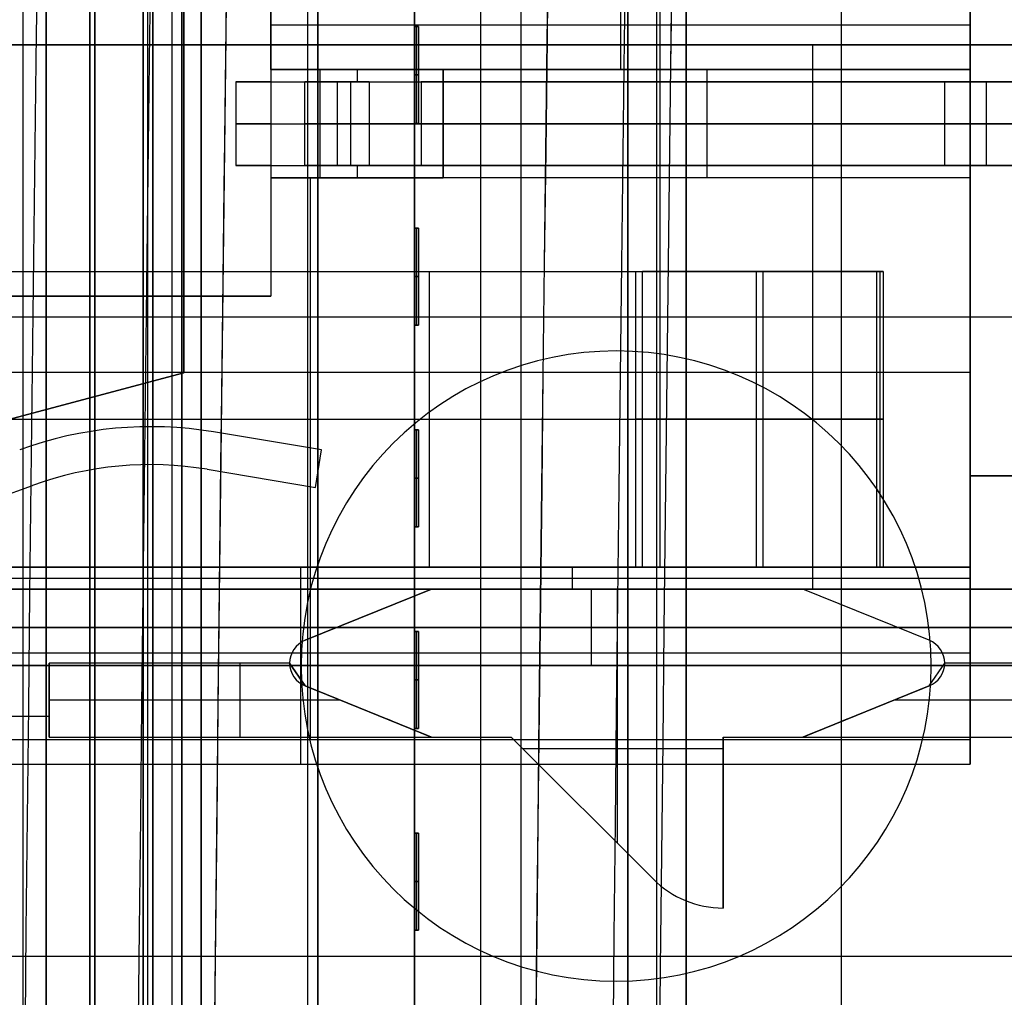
# Model space of a CAD drawing. Extents: x -64 to 57, y 4 to 161.
# Tile 128 of 256: x -60.97 to -55.9, y 105.5 to 110.54. Entities that reach past the tile are written whole.
import ezdxf

# ---------------------------------------------------------------- set-up
doc = ezdxf.new("R2010")
doc.units = 0
doc.layers.add('DEFAULT', color=7, linetype='CONTINUOUS')

msp = doc.modelspace()

# ---------------------------------------------------------------- linework, layer by layer
at = {"layer": 'DEFAULT', "color": 1}
for p, q in [((-58.5949, 81.2714, 65.5081), (-58.5949, 155.6289, 65.5081)), ((-58.5949, 81.2714, 31.6669), (-58.5949, 155.6289, 31.6669)), ((-60.6117, 81.3771, 65.4553), (-60.6117, 153.3847, 65.4553)), ((-60.9551, 12.1037, 35.613), (-60.9551, 150.6227, 35.613)), ((-60.6117, 150.6287, 31.7197), (-60.6117, 81.3771, 31.7197))]:
    msp.add_line(p, q, dxfattribs=at)
at = {"layer": 'DEFAULT', "color": 51}
for p, q in [((-57.5363, 152.5542, 53.8093), (-57.5363, 99.2256, 53.8093)), ((-57.5363, 99.2256, 65.5634), (-57.5363, 152.5542, 65.5634)), ((-57.5363, 99.2256, 59.6864), (-57.5363, 152.5542, 59.6864))]:
    msp.add_line(p, q, dxfattribs=at)
at = {"layer": 'DEFAULT', "color": 131}
for p, q in [((-60.0363, 102.3643, 54.3088), (-60.0363, 149.4155, 54.3088)), ((-60.0363, 102.3643, 51.8088), (-60.0363, 149.4155, 51.8088)), ((-60.0363, 102.3643, 65.5618), (-60.0363, 149.4155, 65.5618)), ((-60.0363, 102.3643, 53.0588), (-60.0363, 149.4155, 53.0588)), ((-60.0363, 102.3643, 65.3118), (-60.0363, 149.4155, 65.3118)), ((-59.4863, 102.3643, 51.8088), (-59.4863, 149.4155, 51.8088)), ((-58.9363, 149.4155, 51.8088), (-58.9363, 102.3643, 51.8088)), ((-58.9363, 102.3643, 53.8088), (-58.9363, 149.4155, 53.8088)), ((-58.9363, 102.3643, 65.5618), (-58.9363, 149.4155, 65.5618)), ((-58.3863, 102.3643, 53.8088), (-58.3863, 149.4155, 53.8088)), ((-57.8363, 102.3643, 53.8088), (-57.8363, 149.4155, 53.8088)), ((-57.8363, 102.3643, 65.5618), (-57.8363, 149.4155, 65.5618)), ((-60.3363, 102.8643, 65.0618), (-60.3363, 148.9155, 65.0618)), ((-60.3363, 102.8643, 54.3088), (-60.3363, 148.9155, 54.3088)), ((-60.1863, 102.8643, 65.0618), (-60.1863, 148.9155, 65.0618)), ((-60.1863, 102.8643, 54.3088), (-60.1863, 148.9155, 54.3088)), ((-60.0363, 148.9155, 65.0618), (-60.0363, 102.8643, 65.0618)), ((-57.8363, 102.8643, 54.3088), (-57.8363, 148.9155, 54.3088)), ((-57.8363, 148.9155, 65.0618), (-57.8363, 102.8643, 65.0618)), ((-57.6863, 102.8643, 54.3088), (-57.6863, 148.9155, 54.3088)), ((-57.6863, 102.8643, 65.0618), (-57.6863, 148.9155, 65.0618)), ((-57.5363, 102.8643, 54.3088), (-57.5363, 148.9155, 54.3088)), ((-57.5363, 102.8643, 65.0618), (-57.5363, 148.9155, 65.0618)), ((-57.5363, 102.8643, 59.6853), (-57.5363, 148.9155, 59.6853)), ((-60.3363, 104.4399, 63.8853), (-60.3363, 147.3399, 63.8853)), ((-60.3363, 147.3399, 55.4853), (-60.3363, 104.4399, 55.4853)), ((-60.3113, 104.4399, 55.4853), (-60.3113, 147.3399, 55.4853)), ((-60.3113, 104.4399, 63.8853), (-60.3113, 147.3399, 63.8853)), ((-60.2863, 147.3399, 55.4853), (-60.2863, 104.4399, 55.4853)), ((-60.2863, 104.4399, 63.8853), (-60.2863, 147.3399, 63.8853)), ((-60.2863, 104.4399, 59.6853), (-60.2863, 147.3399, 59.6853)), ((-58.9363, 110.51, 52.8088), (-58.9363, 111.05, 52.8088)), ((-58.9363, 110.51, 53.7093), (-58.9363, 110.01, 53.7093)), ((-58.9363, 110.51, 51.8088), (-58.9363, 110.51, 53.7093)), ((-58.9363, 110.01, 51.8088), (-58.9363, 110.51, 51.8088)), ((-58.9163, 110.51, 53.7093), (-58.9363, 110.51, 53.7093)), ((-58.9363, 110.51, 51.8088), (-58.9163, 110.51, 51.8088)), ((-58.9363, 110.51, 52.7591), (-58.9163, 110.51, 52.7591)), ((-58.9263, 110.51, 51.8088), (-58.9263, 110.51, 53.7093)), ((-58.9263, 110.01, 51.8088), (-58.9263, 110.51, 51.8088)), ((-58.9263, 110.01, 53.7093), (-58.9263, 110.51, 53.7093)), ((-58.9163, 110.01, 53.7093), (-58.9163, 110.51, 53.7093)), ((-58.9163, 110.51, 51.8088), (-58.9163, 110.01, 51.8088)), ((-58.9163, 110.51, 53.7093), (-58.9163, 110.51, 51.8088)), ((-58.9163, 110.01, 52.7591), (-58.9163, 110.51, 52.7591)), ((-58.9363, 110.26, 51.8088), (-58.9163, 110.26, 51.8088)), ((-58.9163, 110.26, 53.7093), (-58.9363, 110.26, 53.7093)), ((-58.9163, 110.26, 51.8088), (-58.9163, 110.26, 53.7093)), ((-58.9363, 110.01, 53.7093), (-58.9363, 110.01, 51.8088)), ((-58.9363, 110.01, 51.8088), (-58.9163, 110.01, 51.8088)), ((-58.9363, 110.01, 53.7093), (-58.9163, 110.01, 53.7093)), ((-58.9363, 109.47, 52.8088), (-58.9363, 110.01, 52.8088)), ((-58.9163, 110.01, 52.7591), (-58.9363, 110.01, 52.7591)), ((-58.9263, 110.01, 51.8088), (-58.9263, 110.01, 53.7093)), ((-58.9163, 110.01, 51.8088), (-58.9163, 110.01, 53.7093)), ((-58.9363, 109.47, 53.7093), (-58.9363, 108.97, 53.7093)), ((-58.9363, 109.47, 51.8088), (-58.9363, 109.47, 53.7093)), ((-58.9363, 108.97, 51.8088), (-58.9363, 109.47, 51.8088)), ((-58.9163, 109.47, 53.7093), (-58.9363, 109.47, 53.7093)), ((-58.9363, 109.47, 51.8088), (-58.9163, 109.47, 51.8088)), ((-58.9363, 109.47, 52.7591), (-58.9163, 109.47, 52.7591)), ((-58.9263, 109.47, 51.8088), (-58.9263, 109.47, 53.7093)), ((-58.9263, 108.97, 51.8088), (-58.9263, 109.47, 51.8088)), ((-58.9263, 108.97, 53.7093), (-58.9263, 109.47, 53.7093)), ((-58.9163, 108.97, 53.7093), (-58.9163, 109.47, 53.7093)), ((-58.9163, 109.47, 51.8088), (-58.9163, 108.97, 51.8088)), ((-58.9163, 109.47, 53.7093), (-58.9163, 109.47, 51.8088)), ((-58.9163, 108.97, 52.7591), (-58.9163, 109.47, 52.7591)), ((-58.9363, 109.22, 51.8088), (-58.9163, 109.22, 51.8088)), ((-58.9163, 109.22, 53.7093), (-58.9363, 109.22, 53.7093)), ((-58.9163, 109.22, 51.8088), (-58.9163, 109.22, 53.7093)), ((-58.9363, 108.97, 53.7093), (-58.9363, 108.97, 51.8088)), ((-58.9363, 108.97, 51.8088), (-58.9163, 108.97, 51.8088)), ((-58.9363, 108.97, 53.7093), (-58.9163, 108.97, 53.7093)), ((-58.9363, 108.43, 52.8088), (-58.9363, 108.97, 52.8088)), ((-58.9163, 108.97, 52.7591), (-58.9363, 108.97, 52.7591)), ((-58.9263, 108.97, 51.8088), (-58.9263, 108.97, 53.7093)), ((-58.9163, 108.97, 51.8088), (-58.9163, 108.97, 53.7093)), ((-58.9363, 108.43, 53.7093), (-58.9363, 107.93, 53.7093)), ((-58.9363, 108.43, 51.8088), (-58.9363, 108.43, 53.7093)), ((-58.9363, 107.93, 51.8088), (-58.9363, 108.43, 51.8088)), ((-58.9163, 108.43, 53.7093), (-58.9363, 108.43, 53.7093)), ((-58.9363, 108.43, 51.8088), (-58.9163, 108.43, 51.8088)), ((-58.9363, 108.43, 52.7591), (-58.9163, 108.43, 52.7591)), ((-58.9263, 108.43, 51.8088), (-58.9263, 108.43, 53.7093)), ((-58.9263, 107.93, 51.8088), (-58.9263, 108.43, 51.8088)), ((-58.9263, 107.93, 53.7093), (-58.9263, 108.43, 53.7093)), ((-58.9163, 107.93, 53.7093), (-58.9163, 108.43, 53.7093)), ((-58.9163, 108.43, 51.8088), (-58.9163, 107.93, 51.8088)), ((-58.9163, 108.43, 53.7093), (-58.9163, 108.43, 51.8088)), ((-58.9163, 107.93, 52.7591), (-58.9163, 108.43, 52.7591)), ((-58.9363, 108.18, 51.8088), (-58.9163, 108.18, 51.8088)), ((-58.9163, 108.18, 53.7093), (-58.9363, 108.18, 53.7093)), ((-58.9163, 108.18, 51.8088), (-58.9163, 108.18, 53.7093)), ((-58.9363, 107.93, 53.7093), (-58.9363, 107.93, 51.8088)), ((-58.9363, 107.93, 51.8088), (-58.9163, 107.93, 51.8088)), ((-58.9363, 107.93, 53.7093), (-58.9163, 107.93, 53.7093)), ((-58.9363, 107.39, 52.8088), (-58.9363, 107.93, 52.8088)), ((-58.9163, 107.93, 52.7591), (-58.9363, 107.93, 52.7591)), ((-58.9263, 107.93, 51.8088), (-58.9263, 107.93, 53.7093)), ((-58.9163, 107.93, 51.8088), (-58.9163, 107.93, 53.7093)), ((-58.9363, 107.39, 53.7093), (-58.9363, 106.89, 53.7093)), ((-58.9363, 107.39, 51.8088), (-58.9363, 107.39, 53.7093)), ((-58.9363, 106.89, 51.8088), (-58.9363, 107.39, 51.8088)), ((-58.9163, 107.39, 53.7093), (-58.9363, 107.39, 53.7093)), ((-58.9363, 107.39, 51.8088), (-58.9163, 107.39, 51.8088)), ((-58.9363, 107.39, 52.7591), (-58.9163, 107.39, 52.7591)), ((-58.9263, 107.39, 51.8088), (-58.9263, 107.39, 53.7093)), ((-58.9263, 106.89, 51.8088), (-58.9263, 107.39, 51.8088)), ((-58.9263, 106.89, 53.7093), (-58.9263, 107.39, 53.7093)), ((-58.9163, 106.89, 53.7093), (-58.9163, 107.39, 53.7093)), ((-58.9163, 107.39, 51.8088), (-58.9163, 106.89, 51.8088)), ((-58.9163, 107.39, 53.7093), (-58.9163, 107.39, 51.8088)), ((-58.9163, 106.89, 52.7591), (-58.9163, 107.39, 52.7591)), ((-58.9363, 107.14, 51.8088), (-58.9163, 107.14, 51.8088)), ((-58.9163, 107.14, 53.7093), (-58.9363, 107.14, 53.7093)), ((-58.9163, 107.14, 51.8088), (-58.9163, 107.14, 53.7093)), ((-58.9363, 106.89, 53.7093), (-58.9363, 106.89, 51.8088)), ((-58.9363, 106.89, 51.8088), (-58.9163, 106.89, 51.8088)), ((-58.9363, 106.89, 53.7093), (-58.9163, 106.89, 53.7093)), ((-58.9363, 106.35, 52.8088), (-58.9363, 106.89, 52.8088)), ((-58.9163, 106.89, 52.7591), (-58.9363, 106.89, 52.7591)), ((-58.9263, 106.89, 51.8088), (-58.9263, 106.89, 53.7093)), ((-58.9163, 106.89, 51.8088), (-58.9163, 106.89, 53.7093)), ((-58.9363, 106.35, 53.7093), (-58.9363, 105.85, 53.7093)), ((-58.9363, 106.35, 51.8088), (-58.9363, 106.35, 53.7093)), ((-58.9363, 105.85, 51.8088), (-58.9363, 106.35, 51.8088)), ((-58.9163, 106.35, 53.7093), (-58.9363, 106.35, 53.7093)), ((-58.9363, 106.35, 51.8088), (-58.9163, 106.35, 51.8088)), ((-58.9363, 106.35, 52.7591), (-58.9163, 106.35, 52.7591)), ((-58.9263, 106.35, 51.8088), (-58.9263, 106.35, 53.7093)), ((-58.9263, 105.85, 51.8088), (-58.9263, 106.35, 51.8088)), ((-58.9263, 105.85, 53.7093), (-58.9263, 106.35, 53.7093)), ((-58.9163, 105.85, 53.7093), (-58.9163, 106.35, 53.7093)), ((-58.9163, 106.35, 51.8088), (-58.9163, 105.85, 51.8088)), ((-58.9163, 106.35, 53.7093), (-58.9163, 106.35, 51.8088)), ((-58.9163, 105.85, 52.7591), (-58.9163, 106.35, 52.7591)), ((-58.9363, 106.1, 51.8088), (-58.9163, 106.1, 51.8088)), ((-58.9163, 106.1, 53.7093), (-58.9363, 106.1, 53.7093)), ((-58.9163, 106.1, 51.8088), (-58.9163, 106.1, 53.7093)), ((-58.9363, 105.85, 53.7093), (-58.9363, 105.85, 51.8088)), ((-58.9363, 105.85, 51.8088), (-58.9163, 105.85, 51.8088)), ((-58.9363, 105.85, 53.7093), (-58.9163, 105.85, 53.7093)), ((-58.9363, 105.31, 52.8088), (-58.9363, 105.85, 52.8088)), ((-58.9163, 105.85, 52.7591), (-58.9363, 105.85, 52.7591)), ((-58.9263, 105.85, 51.8088), (-58.9263, 105.85, 53.7093)), ((-58.9163, 105.85, 51.8088), (-58.9163, 105.85, 53.7093))]:
    msp.add_line(p, q, dxfattribs=at)
at = {"layer": 'DEFAULT', "color": 8}
for p, q in [((-59.4351, 102.3643, 51.8088), (-59.4361, 149.4155, 51.8088)), ((-59.4351, 102.3643, 53.8088), (-59.4361, 149.4155, 53.8088)), ((-59.4361, 149.4155, 52.8088), (-59.4351, 102.3643, 52.8088)), ((-56.7356, 102.3643, 51.8088), (-56.7356, 149.4156, 51.8088)), ((-56.7356, 102.3643, 53.8088), (-56.7356, 149.4156, 53.8088))]:
    msp.add_line(p, q, dxfattribs=at)
at = {"layer": 'DEFAULT', "color": 7}
for p, q in [((-60.8363, 102.6643, 51.8084), (-60.8363, 149.1156, 51.8084)), ((-60.8363, 149.1156, 65.5634), (-60.8363, 102.6643, 65.5634)), ((-60.3363, 102.6643, 51.8084), (-60.3363, 149.1156, 51.8084)), ((-60.3363, 149.1156, 65.5634), (-60.3363, 102.6643, 65.5634)), ((-60.1363, 102.6643, 51.1084), (-60.1363, 149.1156, 51.1084)), ((-60.1363, 149.1156, 66.2634), (-60.1363, 102.6643, 66.2634)), ((-60.1363, 102.6643, 65.7634), (-60.1363, 149.1156, 65.7634)), ((-60.1363, 149.1156, 51.6084), (-60.1363, 102.6643, 51.6084)), ((-60.8363, 103.6643, 64.2619), (-60.8363, 148.1155, 64.2618)), ((-60.8363, 148.1155, 55.1088), (-60.8363, 103.6643, 55.1089)), ((-60.5863, 103.6643, 64.2619), (-60.5863, 148.1155, 64.2618)), ((-60.5863, 148.1155, 55.1088), (-60.5863, 103.6643, 55.1089)), ((-60.3363, 103.6643, 64.2619), (-60.3363, 148.1155, 64.2618)), ((-60.3363, 148.1155, 55.1088), (-60.3363, 103.6643, 55.1089))]:
    msp.add_line(p, q, dxfattribs=at)
at = {"layer": 'DEFAULT', "color": 254}
for p, q in [((-56.0707, 107.7219, 39.8148), (-56.0707, 119.5202, 39.8148)), ((-57.6709, 119.4059, 37.892), (-57.6709, 107.7219, 37.892)), ((-56.0707, 119.4059, 40.0599), (-56.0707, 107.7219, 40.0599)), ((-60.127, 118.6439, 37.5288), (-60.127, 108.7243, 37.5288)), ((-60.127, 118.6439, 37.8412), (-60.127, 108.7243, 37.8412)), ((-60.127, 108.7243, 37.685), (-60.127, 118.6439, 37.685)), ((-59.6775, 118.0089, 38.4), (-59.6775, 109.1189, 38.4)), ((-59.6775, 110.2873, 40.305), (-59.6775, 110.7445, 40.305)), ((-59.6775, 110.7445, 39.3525), (-59.6775, 110.2873, 39.3525)), ((-57.8741, 110.7445, 40.305), (-57.8741, 110.2873, 40.305)), ((-56.0707, 110.2873, 40.305), (-56.0707, 110.7445, 40.305)), ((-56.0707, 110.5159, 40.305), (-59.6775, 110.5159, 40.305)), ((-50.7875, 110.4143, 47.1884), (-62.9795, 110.4143, 47.1884)), ((-62.9795, 110.4143, 48.3822), (-47.7395, 110.4143, 48.3822)), ((-47.7395, 110.4143, 49.576), (-61.519, 110.4143, 49.576)), ((-56.8835, 110.4143, 47.1884), (-56.8835, 107.6076, 47.1884)), ((-58.7885, 110.2873, 38.8318), (-59.6775, 110.2873, 38.8318)), ((-59.6775, 110.2873, 38.8318), (-59.6775, 110.2238, 38.8318)), ((-59.6775, 110.2873, 40.305), (-56.0707, 110.2873, 40.305)), ((-59.6775, 110.2873, 38.8318), (-59.6775, 110.2873, 40.305)), ((-59.4153, 110.2873, 39.5684), (-59.6775, 110.2873, 39.5684)), ((-59.4235, 109.7285, 39.4668), (-59.4235, 110.2873, 39.4668)), ((-59.233, 110.2873, 38.8318), (-59.233, 110.2238, 38.8318)), ((-58.7885, 110.2873, 38.8318), (-58.7885, 109.7285, 38.8318)), ((-58.7885, 109.7285, 40.1018), (-58.7885, 110.2873, 40.1018)), ((-56.0707, 110.2873, 40.1018), (-58.7885, 110.2873, 40.1018)), ((-57.8741, 110.2873, 40.1018), (-57.8741, 110.2873, 40.305)), ((-57.4296, 110.2873, 40.1018), (-57.4296, 109.7285, 40.1018)), ((-56.0707, 110.2873, 40.1018), (-56.0707, 110.2873, 40.305)), ((-56.0707, 109.7285, 40.1018), (-56.0707, 110.2873, 40.1018)), ((-59.8591, 110.2238, 39.3906), (-59.8591, 109.792, 39.3906)), ((-59.6775, 110.2238, 38.8318), (-59.1701, 110.2238, 38.8318)), ((-59.6775, 110.2238, 38.8189), (-59.6775, 109.792, 38.8189)), ((-59.6775, 110.2238, 38.8189), (-59.6775, 110.2238, 38.8318)), ((-59.5035, 110.2238, 39.3906), (-59.5035, 109.792, 39.3906)), ((-59.3336, 110.2238, 40.2653), (-53.0735, 110.2238, 43.5938)), ((-59.3336, 109.792, 40.2653), (-59.3336, 110.2238, 40.2653)), ((-59.2647, 109.792, 39.8869), (-59.2647, 110.2238, 39.8869)), ((-59.1701, 110.2238, 38.8318), (-59.1701, 109.792, 38.8318)), ((-53.0735, 110.2238, 43.1911), (-58.9031, 110.2238, 40.0914)), ((-58.9031, 110.2238, 40.0914), (-58.9031, 109.792, 40.0914)), ((-57.5636, 110.2238, 41.2064), (-56.8062, 110.2238, 41.2064)), ((-56.5046, 110.2238, 41.3667), (-56.5046, 110.2238, 41.7695)), ((-56.2035, 110.2238, 41.9296), (-56.2035, 109.792, 41.9296)), ((-55.9883, 110.2238, 41.6412), (-55.9883, 109.792, 41.6412)), ((-59.3336, 110.0079, 40.2653), (-53.0735, 110.0079, 43.5938)), ((-58.7885, 110.0079, 38.8318), (-59.1701, 110.0079, 38.8318)), ((-53.0735, 110.0079, 43.1911), (-58.9031, 110.0079, 40.0914)), ((-56.0707, 110.0079, 40.1018), (-58.7885, 110.0079, 40.1018)), ((-59.6775, 109.792, 38.8189), (-59.6775, 109.792, 38.8318)), ((-59.6775, 109.792, 38.8318), (-59.1701, 109.792, 38.8318)), ((-59.6775, 109.792, 38.8318), (-59.6775, 109.7285, 38.8318)), ((-53.0735, 109.792, 43.5938), (-59.3336, 109.792, 40.2653)), ((-59.233, 109.792, 38.8318), (-59.233, 109.7285, 38.8318)), ((-58.9031, 109.792, 40.0914), (-53.0735, 109.792, 43.1911)), ((-57.5636, 109.792, 41.2064), (-56.8062, 109.792, 41.2064)), ((-56.5046, 109.792, 41.3667), (-56.5046, 109.792, 41.7695)), ((-56.0707, 109.7285, 40.305), (-59.6775, 109.7285, 40.305)), ((-59.6775, 109.7285, 40.305), (-59.6775, 109.1189, 40.305)), ((-59.6775, 109.7285, 38.8318), (-58.7885, 109.7285, 38.8318)), ((-59.6775, 109.7285, 38.8318), (-59.6775, 109.7285, 40.305)), ((-59.4153, 109.7285, 39.5684), (-59.6775, 109.7285, 39.5684)), ((-59.6775, 109.7285, 39.3525), (-59.6775, 109.1189, 39.3525)), ((-59.4743, 109.7285, 40.305), (-59.4743, 107.7219, 40.305)), ((-56.0707, 109.7285, 40.1018), (-58.7885, 109.7285, 40.1018)), ((-57.8741, 109.7285, 40.1018), (-57.8741, 109.7285, 40.305)), ((-56.0707, 109.7285, 40.305), (-56.0707, 109.7285, 40.1018)), ((-56.0707, 107.7219, 40.305), (-56.0707, 109.7285, 40.305)), ((-61.3302, 109.2459, 51.5745), (-60.7471, 109.2459, 51.5745)), ((-59.5302, 109.2459, 51.8256), (-59.5302, 109.2459, 52.0234)), ((-58.8621, 109.2459, 51.8608), (-58.8621, 107.7219, 51.8608)), ((-58.8621, 109.2459, 52.0576), (-58.8621, 107.7219, 52.0576)), ((-57.7948, 107.7219, 51.7705), (-57.7948, 109.2459, 51.7705)), ((-57.7948, 109.2459, 51.7705), (-56.5533, 109.2459, 51.5588)), ((-57.7617, 107.7219, 51.9645), (-57.7617, 109.2459, 51.9645)), ((-56.5203, 109.2459, 51.7528), (-57.7617, 109.2459, 51.9645)), ((-57.1741, 109.2459, 51.6646), (-57.1741, 107.7219, 51.6646)), ((-57.141, 109.2459, 51.8587), (-57.141, 107.7219, 51.8587)), ((-56.6457, 109.2459, 51.5745), (-56.5506, 109.2459, 51.5745)), ((-56.5533, 107.7219, 51.5588), (-56.5533, 109.2459, 51.5588)), ((-56.5533, 109.2459, 51.5588), (-56.5203, 109.2459, 51.7528)), ((-56.5368, 109.2459, 51.6558), (-56.5368, 107.7219, 51.6558)), ((-56.5203, 109.2459, 51.7528), (-56.5203, 107.7219, 51.7528)), ((-59.6775, 109.1189, 40.305), (-62.8779, 109.1189, 40.305)), ((-62.8779, 109.1189, 38.4), (-59.6775, 109.1189, 38.4)), ((-62.8779, 109.1189, 39.3525), (-59.6775, 109.1189, 39.3525)), ((-59.6775, 109.1189, 38.4), (-59.6775, 109.1189, 40.305)), ((-54.7626, 109.0109, 47.1884), (-62.9795, 109.0109, 47.1884)), ((-56.0707, 108.7252, 40.305), (-62.8779, 108.7252, 40.305)), ((-60.127, 108.7243, 37.5288), (-62.4788, 108.0942, 37.5288)), ((-62.4788, 108.0942, 37.8412), (-60.127, 108.7243, 37.8412)), ((-60.127, 108.7243, 37.685), (-62.4788, 108.0942, 37.685)), ((-60.127, 108.7243, 37.8412), (-60.127, 108.7243, 37.5288)), ((-56.5533, 108.4839, 51.5588), (-57.7948, 108.4839, 51.7705)), ((-57.7617, 108.4839, 51.9645), (-56.5203, 108.4839, 51.7528)), ((-56.5203, 108.4839, 51.7528), (-56.5533, 108.4839, 51.5588)), ((-60.298, 108.4458, 42.6088), (-60.298, 108.4458, 44.8948)), ((-59.9736, 108.4189, 44.8948), (-59.9736, 108.4189, 42.6088)), ((-59.4158, 108.326, 42.6088), (-59.9736, 108.4189, 42.6088)), ((-59.4158, 108.326, 44.8948), (-59.9736, 108.4189, 44.8948)), ((-59.4158, 108.326, 43.7518), (-59.9736, 108.4189, 43.7518)), ((-59.6947, 108.3724, 42.6088), (-59.6947, 108.3724, 44.8948)), ((-59.448, 108.133, 42.6088), (-59.4158, 108.326, 42.6088)), ((-59.448, 108.133, 44.8948), (-59.4158, 108.326, 44.8948)), ((-59.448, 108.133, 43.7518), (-59.4158, 108.326, 43.7518)), ((-59.4158, 108.326, 44.8948), (-59.4158, 108.326, 42.6088)), ((-60.298, 108.2502, 42.6088), (-60.298, 108.2502, 44.8948)), ((-60.0057, 108.226, 44.8948), (-60.0057, 108.226, 42.6088)), ((-60.0057, 108.226, 42.6088), (-59.448, 108.133, 42.6088)), ((-60.0057, 108.226, 44.8948), (-59.448, 108.133, 44.8948)), ((-60.0057, 108.226, 43.7518), (-59.448, 108.133, 43.7518)), ((-59.4319, 108.2295, 42.6088), (-59.4319, 108.2295, 44.8948)), ((-59.7269, 108.1795, 42.6088), (-59.7269, 108.1795, 44.8948)), ((-56.0707, 107.6076, 37.8412), (-56.0707, 108.1918, 37.8412)), ((-56.0707, 108.1918, 37.8412), (-53.8355, 108.1918, 37.8412)), ((-56.0707, 108.1918, 37.892), (-56.0707, 108.1918, 37.8412)), ((-53.8355, 108.1918, 37.892), (-56.0707, 108.1918, 37.892)), ((-56.0707, 107.7219, 37.892), (-56.0707, 108.1918, 37.892)), ((-56.0707, 108.1918, 37.8666), (-53.8355, 108.1918, 37.8666)), ((-62.8155, 107.448, 42.6088), (-60.9061, 108.1429, 42.6088)), ((-62.8155, 107.448, 44.8948), (-60.9061, 108.1429, 44.8948)), ((-62.8155, 107.448, 43.7518), (-60.9061, 108.1429, 43.7518)), ((-60.9061, 108.1429, 42.6088), (-60.9061, 108.1429, 44.8948)), ((-59.448, 108.133, 44.8948), (-59.448, 108.133, 42.6088)), ((-56.0707, 107.8997, 37.8412), (-56.0707, 107.8997, 37.892)), ((-62.8779, 107.7219, 39.8148), (-56.0707, 107.7219, 39.8148)), ((-56.0707, 107.7219, 40.305), (-62.8779, 107.7219, 40.305)), ((-56.0707, 107.7219, 39.6192), (-62.8779, 107.7219, 39.6192)), ((-62.8779, 107.7219, 39.5684), (-56.0707, 107.7219, 39.5684)), ((-62.8779, 107.7219, 38.7556), (-56.0707, 107.7219, 38.7556)), ((-62.8779, 107.7219, 37.892), (-56.0707, 107.7219, 37.892)), ((-62.8779, 107.7219, 40.0599), (-56.0707, 107.7219, 40.0599)), ((-62.8779, 107.7219, 39.5938), (-56.0707, 107.7219, 39.5938)), ((-62.8779, 107.7219, 38.3238), (-56.0707, 107.7219, 38.3238)), ((-61.3302, 107.7219, 51.5745), (-60.7471, 107.7219, 51.5745)), ((-59.5302, 107.7219, 51.8256), (-59.5302, 107.7219, 52.0234)), ((-59.5251, 107.7219, 39.6192), (-59.5251, 106.7059, 39.6192)), ((-59.4743, 107.7219, 39.8148), (-59.4743, 107.7219, 40.305)), ((-59.4743, 107.7219, 39.5684), (-59.4743, 107.7219, 39.6192)), ((-59.4743, 107.7219, 39.5684), (-59.4743, 106.8329, 39.5684)), ((-59.4743, 107.7219, 38.7556), (-59.4743, 107.6076, 38.7556)), ((-59.4743, 107.7219, 37.892), (-59.4743, 107.7219, 38.7556)), ((-58.1243, 107.7219, 39.8148), (-58.1243, 107.6076, 39.8148)), ((-57.7948, 107.7219, 51.7705), (-56.5533, 107.7219, 51.5588)), ((-56.5203, 107.7219, 51.7528), (-57.7617, 107.7219, 51.9645)), ((-56.6457, 107.7219, 51.5745), (-56.5506, 107.7219, 51.5745)), ((-56.5533, 107.7219, 51.5588), (-56.5203, 107.7219, 51.7528)), ((-56.0707, 107.7219, 39.8148), (-56.0707, 107.7219, 40.305)), ((-56.0707, 106.7059, 39.6192), (-56.0707, 107.7219, 39.6192)), ((-56.0707, 107.7219, 39.5684), (-56.0707, 107.7219, 39.6192)), ((-56.0707, 107.7219, 39.5684), (-56.0707, 106.8329, 39.5684)), ((-56.0707, 107.7219, 38.7556), (-56.0707, 107.7219, 37.892)), ((-56.0707, 107.6076, 38.7556), (-56.0707, 107.7219, 38.7556)), ((-56.0707, 107.7219, 38.2984), (-56.0707, 107.6076, 38.2984)), ((-62.8779, 107.6647, 38.7556), (-56.0707, 107.6647, 38.7556)), ((-53.0735, 107.6076, 39.8148), (-62.9795, 107.6076, 39.8148)), ((-53.0735, 107.6076, 42.464), (-62.9795, 107.6076, 42.464)), ((-62.9795, 107.6076, 45.258), (-53.0735, 107.6076, 45.258)), ((-54.7626, 107.6076, 47.1884), (-62.9795, 107.6076, 47.1884)), ((-62.9795, 107.6076, 41.1394), (-53.0735, 107.6076, 41.1394)), ((-62.9795, 107.6076, 45.7152), (-50.7875, 107.6076, 45.7152)), ((-56.0707, 107.6076, 38.7556), (-62.8779, 107.6076, 38.7556)), ((-62.667, 107.6076, 37.8412), (-58.85, 107.6076, 37.8412)), ((-59.5251, 107.6076, 37.8412), (-59.5251, 107.6076, 38.7556)), ((-59.5015, 107.3443, 34.2852), (-58.85, 107.6076, 34.2852)), ((-58.85, 107.6076, 37.8412), (-59.5015, 107.3443, 37.8412)), ((-58.85, 107.6076, 36.0632), (-59.5015, 107.3443, 36.0632)), ((-58.85, 107.6076, 34.2852), (-56.9337, 107.6076, 34.2852)), ((-58.85, 107.6076, 37.8412), (-58.85, 107.6076, 34.2852)), ((-58.85, 107.6076, 36.5204), (-56.9337, 107.6076, 36.5204)), ((-58.0265, 107.6076, 39.8148), (-58.0265, 107.6076, 42.464)), ((-58.0265, 107.6076, 42.464), (-58.0265, 107.2139, 42.464)), ((-58.0265, 107.6076, 45.258), (-58.0265, 107.2139, 45.258)), ((-57.8918, 107.6076, 34.2852), (-57.8918, 106.2995, 34.2852)), ((-56.9337, 107.6076, 37.8412), (-56.0707, 107.6076, 37.8412)), ((-56.9337, 107.6076, 34.2852), (-56.9337, 107.6076, 37.8412)), ((-56.2822, 107.3443, 34.2852), (-56.9337, 107.6076, 34.2852)), ((-56.2822, 107.3443, 37.8412), (-56.9337, 107.6076, 37.8412)), ((-56.2822, 107.3443, 36.0632), (-56.9337, 107.6076, 36.0632)), ((-56.8835, 107.6076, 45.258), (-56.8835, 107.6076, 47.1884)), ((-56.0707, 107.6076, 37.8412), (-56.0707, 107.6076, 38.7556)), ((-59.1757, 107.4759, 34.2852), (-59.1757, 107.4759, 37.8412)), ((-56.608, 107.4759, 34.2852), (-56.608, 107.4759, 37.8412)), ((-62.9795, 107.4107, 42.464), (-53.0735, 107.4107, 42.464)), ((-53.0735, 107.4107, 45.258), (-62.9795, 107.4107, 45.258)), ((-59.5015, 107.3443, 34.2852), (-59.5015, 107.3443, 37.8412)), ((-56.2822, 107.3443, 34.2852), (-56.2822, 107.3443, 37.8412)), ((-56.0707, 107.2774, 39.5684), (-62.8779, 107.2774, 39.5684)), ((-53.0735, 107.2139, 42.464), (-62.9795, 107.2139, 42.464)), ((-53.0735, 107.2139, 45.258), (-62.9795, 107.2139, 45.258)), ((-62.9795, 107.2139, 43.861), (-53.0735, 107.2139, 43.861)), ((-59.5809, 107.2266, 37.8412), (-60.8205, 107.2266, 37.8412)), ((-60.8205, 107.2266, 37.8412), (-60.8205, 106.8456, 37.8412)), ((-60.8205, 107.2266, 37.8412), (-60.8205, 107.2266, 37.6507)), ((-59.5809, 107.2266, 37.6507), (-60.8205, 107.2266, 37.6507)), ((-60.8205, 107.2266, 37.6507), (-60.8205, 106.8456, 37.6507)), ((-59.5809, 107.2266, 37.746), (-60.8205, 107.2266, 37.746)), ((-60.2007, 107.2266, 37.6507), (-60.2007, 107.2266, 37.8412)), ((-59.5809, 107.2266, 37.8412), (-59.5809, 107.2266, 37.6507)), ((-59.5809, 107.2266, 37.6507), (-59.5015, 107.1088, 37.4747)), ((-59.5015, 107.1088, 37.4747), (-59.5809, 107.2266, 37.6507)), ((-59.5809, 107.2266, 37.6507), (-59.5809, 107.2266, 34.2852)), ((-58.0265, 107.2139, 42.464), (-58.0265, 107.2139, 45.258)), ((-56.2822, 107.1088, 37.4747), (-56.2027, 107.2266, 37.6507)), ((-56.2027, 107.2266, 37.8412), (-56.2027, 107.2266, 37.6507)), ((-56.2027, 107.2266, 37.6507), (-56.2027, 107.2266, 34.2852)), ((-49.5276, 107.2266, 37.8412), (-56.2027, 107.2266, 37.8412)), ((-49.5276, 107.2266, 37.6507), (-56.2027, 107.2266, 37.6507)), ((-49.5276, 107.2266, 37.746), (-56.2027, 107.2266, 37.746)), ((-56.0707, 107.2139, 39.5684), (-56.0707, 107.2139, 39.6192)), ((-59.5015, 107.1088, 37.4747), (-59.5015, 107.1088, 34.2852)), ((-58.85, 106.8456, 34.2852), (-59.5015, 107.1088, 34.2852)), ((-59.5015, 107.1088, 35.968), (-58.85, 106.8456, 35.968)), ((-56.2822, 107.1088, 34.2852), (-56.9337, 106.8456, 34.2852)), ((-56.9337, 106.8456, 35.968), (-56.2822, 107.1088, 35.968)), ((-56.2822, 107.1088, 34.2852), (-56.2822, 107.1088, 37.4747)), ((-60.8205, 107.0361, 37.4602), (-60.8205, 107.0361, 37.8412)), ((-59.3215, 107.0361, 37.4602), (-60.8205, 107.0361, 37.4602)), ((-49.5276, 107.0361, 37.4602), (-56.4622, 107.0361, 37.4602)), ((-62.9795, 106.9535, 37.8412), (-60.8205, 106.9535, 37.8412)), ((-59.1757, 106.9772, 34.2852), (-59.1757, 106.9772, 37.4696)), ((-56.608, 106.9772, 34.2852), (-56.608, 106.9772, 37.4696)), ((-60.8205, 106.8456, 37.8412), (-58.4379, 106.8456, 37.8412)), ((-60.8205, 106.8456, 37.6507), (-60.8205, 106.8456, 37.8412)), ((-60.8205, 106.8456, 37.6507), (-58.85, 106.8456, 37.6507)), ((-59.6292, 106.8456, 37.6507), (-59.6292, 106.8456, 37.8412)), ((-58.85, 106.8456, 37.6507), (-58.85, 106.8456, 34.2852)), ((-58.85, 106.8456, 34.2852), (-58.4379, 106.8456, 34.2852)), ((-58.85, 106.8456, 36.0632), (-58.4379, 106.8456, 36.0632)), ((-58.4379, 106.8456, 34.2852), (-58.4379, 106.8456, 37.8412)), ((-57.705, 106.1126, 34.2852), (-58.4379, 106.8456, 34.2852)), ((-58.4379, 106.8456, 37.8412), (-57.705, 106.1126, 37.8412)), ((-58.4379, 106.8456, 36.0632), (-57.705, 106.1126, 36.0632)), ((-57.3457, 105.9638, 37.8412), (-57.3457, 106.8456, 37.8412)), ((-57.3457, 106.8456, 37.8412), (-49.5276, 106.8456, 37.8412)), ((-57.3457, 106.8456, 37.8412), (-57.3457, 106.8456, 34.2852)), ((-57.3457, 106.8456, 34.2852), (-56.9337, 106.8456, 34.2852)), ((-57.3457, 106.8456, 34.2852), (-57.3457, 105.9638, 34.2852)), ((-57.3457, 106.8456, 36.0632), (-56.9337, 106.8456, 36.0632)), ((-57.3457, 105.9638, 36.0632), (-57.3457, 106.8456, 36.0632)), ((-56.9337, 106.8456, 34.2852), (-56.9337, 106.8456, 37.6507)), ((-56.9337, 106.8456, 37.6507), (-49.5276, 106.8456, 37.6507)), ((-62.8779, 106.8329, 39.5684), (-56.0707, 106.8329, 39.5684)), ((-62.8779, 106.8329, 38.7556), (-56.0707, 106.8329, 38.7556)), ((-62.8779, 106.8329, 39.162), (-56.0707, 106.8329, 39.162)), ((-59.5251, 106.8329, 38.7556), (-59.5251, 106.7059, 38.7556)), ((-59.4743, 106.8329, 38.7556), (-59.4743, 106.8329, 39.5684)), ((-56.0707, 106.8329, 39.5684), (-56.0707, 106.8329, 38.7556)), ((-56.0707, 106.8329, 38.7556), (-56.0707, 106.7059, 38.7556)), ((-56.0707, 106.8329, 39.1874), (-56.0707, 106.7059, 39.1874)), ((-58.3781, 106.7857, 34.2852), (-57.3457, 106.7857, 34.2852)), ((-62.9795, 106.7059, 39.6192), (-56.0707, 106.7059, 39.6192)), ((-62.9795, 106.7059, 38.7556), (-56.0707, 106.7059, 38.7556)), ((-62.9795, 106.7059, 39.1874), (-56.0707, 106.7059, 39.1874)), ((-59.5251, 106.7059, 38.7556), (-59.5251, 106.7059, 39.6192)), ((-56.0707, 106.7059, 38.7556), (-56.0707, 106.7059, 39.6192)), ((-58.0715, 106.4791, 34.2852), (-58.0715, 106.4791, 37.8412)), ((-57.3457, 106.4047, 34.2852), (-57.3457, 106.4047, 37.8412)), ((-57.705, 106.1126, 34.2852), (-57.705, 106.1126, 37.8412)), ((-57.3457, 105.9638, 37.8412), (-57.3457, 105.9638, 34.2852)), ((-62.9795, 105.7153, 37.9606), (-47.6226, 105.7153, 37.9606)), ((-62.9795, 105.7153, 37.8412), (-47.6226, 105.7153, 37.8412)), ((-62.9795, 105.7153, 37.9009), (-47.6226, 105.7153, 37.9009))]:
    msp.add_line(p, q, dxfattribs=at)
at = {"layer": 'DEFAULT', "color": 156}
for p, q in [((-57.897, 108.8364, 37.5166), (-57.897, 108.8364, 35.8806)), ((-59.522, 107.2114, 37.5166), (-59.522, 107.2114, 35.8806)), ((-56.272, 107.2114, 35.8806), (-56.272, 107.2114, 37.5166)), ((-57.897, 105.5864, 37.5166), (-57.897, 105.5864, 35.8806))]:
    msp.add_line(p, q, dxfattribs=at)
at = {"layer": 'DEFAULT', "color": 1, "extrusion": (8.80849e-08, 1.65877e-11, 1)}
msp.add_arc((2112.4494, 83.1513, 30.3646), 2172.531, 178.0582251, 181.9633825, dxfattribs=at)
at = {"layer": 'DEFAULT', "color": 1, "extrusion": (-8.83238e-08, -6.80601e-12, 1)}
msp.add_arc((2108.4846, 83.228, 66.8103), 2168.5658, 178.0567027, 179.6655543, dxfattribs=at)
at = {"layer": 'DEFAULT', "color": 1, "extrusion": (6.37239e-09, -5.38277e-14, 1)}
msp.add_arc((2106.8678, 83.1507, 28.609), 2167.9273, 178.056369, 181.9652383, dxfattribs=at)
at = {"layer": 'DEFAULT', "color": 1, "extrusion": (-6.39751e-09, 3.73463e-14, 1)}
msp.add_arc((2106.8678, 83.1507, 68.566), 2167.9273, 178.056369, 181.9652417, dxfattribs=at)
at = {"layer": 'DEFAULT', "color": 1, "extrusion": (-4.01616e-05, -4.47712e-09, 1)}
msp.add_arc((2112.4396, 83.1513, 28.6012), 2172.9134, 178.0606672, 181.9609199, dxfattribs=at)
at = {"layer": 'DEFAULT', "color": 1, "extrusion": (4.01504e-05, 4.4757e-09, 1)}
msp.add_arc((2112.4343, 83.1513, 68.5737), 2172.912, 178.060666, 181.9609244, dxfattribs=at)
at = {"layer": 'DEFAULT', "color": 1, "extrusion": (8.84343e-08, 1.65026e-11, 1)}
msp.add_arc((2112.4606, 83.1513, 30.3646), 2172.5422, 178.0615914, 181.9600157, dxfattribs=at)
at = {"layer": 'DEFAULT', "color": 1, "extrusion": (-8.77825e-08, -1.6417e-11, 1)}
msp.add_arc((2112.4589, 83.1513, 66.8103), 2172.5405, 178.0615925, 181.9600222, dxfattribs=at)
at = {"layer": 'DEFAULT', "color": 1, "extrusion": (-1.20336e-07, -1.63837e-11, 1)}
msp.add_arc((2114.1223, 83.1513, 66.7525), 2172.5478, 178.0626042, 181.9590105, dxfattribs=at)
at = {"layer": 'DEFAULT', "color": 1, "extrusion": (1.21146e-07, 1.64666e-11, 1)}
msp.add_arc((2114.1246, 83.1513, 30.4225), 2172.5492, 178.0626034, 181.9590034, dxfattribs=at)
at = {"layer": 'DEFAULT', "color": 1, "extrusion": (-8.19297e-05, -1.02067e-08, 1)}
msp.add_arc((2109.4242, 83.1507, 30.4411), 2167.4488, 178.0582714, 181.963356, dxfattribs=at)
at = {"layer": 'DEFAULT', "color": 1, "extrusion": (8.1905e-05, 1.02059e-08, 1)}
msp.add_arc((2109.4164, 83.1507, 66.7338), 2167.4489, 178.0582742, 181.9633612, dxfattribs=at)
at = {"layer": 'DEFAULT', "color": 1, "extrusion": (-0.026177, -4.27823e-15, 0.999657)}
msp.add_arc((-83.1531, 2121.0544, 67.0195), 2177.1048, 268.0913099, 270.0506385, dxfattribs=at)
at = {"layer": 'DEFAULT', "color": 1, "extrusion": (0.026177, -5.14689e-15, 0.999657)}
msp.add_arc((83.1531, -2118.5106, 30.1222), 2177.1048, 88.0913092, 90.0506385, dxfattribs=at)
at = {"layer": 'DEFAULT', "color": 254, "extrusion": (-1.19249e-08, 1, -2.79741e-15)}
for centre in [(58.7885, 39.4668, 110.2873), (58.7885, 39.4668, 109.7285)]:
    msp.add_arc(centre, 0.635, 270, 360, dxfattribs=at)
at = {"layer": 'DEFAULT', "color": 254, "extrusion": (-1.19249e-08, 1, 2.79741e-15)}
for centre in [(58.7885, 39.4668, 110.2873), (58.7885, 39.4668, 109.7285)]:
    msp.add_arc(centre, 0.635, 360, 90, dxfattribs=at)
at = {"layer": 'DEFAULT', "color": 254, "extrusion": (-1.19249e-08, 1, 0)}
for centre, radius, start, end in [((58.8685, 39.3906, 110.2238), 0.9906, 324.7512, 62), ((58.7885, 39.4668, 110.2238), 0.635, 41.4104, 79.5965), ((58.8685, 39.3906, 110.0079), 0.9906, 324.7512, 62), ((58.8685, 39.3906, 110.0079), 0.635, 298.3576, 51.3933), ((58.7885, 39.4668, 110.0079), 0.635, 270, 360), ((58.7885, 39.4668, 110.0079), 0.635, 360, 41.4104), ((58.7885, 39.4668, 110.0079), 0.635, 79.5965, 90), ((58.8685, 39.3906, 109.792), 0.635, 298.3576, 51.3933), ((58.8621, 45.5108, 109.2459), 6.5468, 67.1695, 99.67573), ((58.8621, 45.5108, 109.2459), 6.35, 67.73538, 99.67573), ((58.8621, 45.5108, 108.4839), 6.5468, 67.1695, 99.67573), ((58.8621, 45.5108, 108.4839), 6.35, 67.73538, 99.67573), ((58.8621, 45.5108, 107.7219), 6.5468, 67.1695, 99.67573)]:
    msp.add_arc(centre, radius, start, end, dxfattribs=at)
at = {"layer": 'DEFAULT', "color": 254, "extrusion": (-1.19249e-08, 1, 1.65436e-24)}
msp.add_arc((58.8685, 39.3906, 110.2238), 0.635, 298.3576, 51.3933, dxfattribs=at)
at = {"layer": 'DEFAULT', "color": 254, "extrusion": (-1.19249e-08, 1, 1.47794e-15)}
msp.add_arc((58.8685, 39.3906, 109.792), 0.9906, 324.7512, 62, dxfattribs=at)
at = {"layer": 'DEFAULT', "color": 254, "extrusion": (-1.19249e-08, 1, 8.27181e-25)}
for centre, radius, start, end in [((58.7885, 39.4668, 109.792), 0.635, 41.4104, 79.5965), ((58.8621, 45.5108, 107.7219), 6.35, 67.73538, 99.67573)]:
    msp.add_arc(centre, radius, start, end, dxfattribs=at)
at = {"layer": 'DEFAULT', "color": 156}
for centre, start, end in [((-57.897, 107.2114, 37.5166), 0, 180), ((-57.897, 107.2114, 35.8806), 0, 180), ((-57.897, 107.2114, 36.6986), 0, 180), ((-57.897, 107.2114, 37.5166), 180, 0), ((-57.897, 107.2114, 35.8806), 180, 0), ((-57.897, 107.2114, 36.6986), 180, 0)]:
    msp.add_arc(centre, 1.625, start, end, dxfattribs=at)
at = {"layer": 'DEFAULT', "color": 254, "extrusion": (-4.37114e-08, -5.21253e-16, 1)}
msp.add_arc((-60.298, 106.4722, 42.6088), 1.9736, 80.5387, 110, dxfattribs=at)
at = {"layer": 'DEFAULT', "color": 254, "extrusion": (-4.37114e-08, 1.56883e-15, 1)}
msp.add_arc((-60.298, 106.4722, 44.8948), 1.9736, 80.5387, 110, dxfattribs=at)
at = {"layer": 'DEFAULT', "color": 254, "extrusion": (-4.37114e-08, 0, 1)}
for centre, radius, start, end in [((-60.298, 106.4722, 43.7518), 1.9736, 80.5387, 110), ((-60.298, 106.4722, 43.7518), 1.778, 80.5387, 110), ((-59.4539, 107.2266, 36.0632), 0.127, 112, 248), ((-56.3297, 107.2266, 36.0632), 0.127, 0, 68), ((-56.3297, 107.2266, 35.968), 0.127, 292, 0), ((-57.3457, 106.4718, 36.0632), 0.508, 225, 270)]:
    msp.add_arc(centre, radius, start, end, dxfattribs=at)
at = {"layer": 'DEFAULT', "color": 254, "extrusion": (-4.37114e-08, 4.43921e-16, 1)}
msp.add_arc((-60.298, 106.4722, 44.8948), 1.778, 80.5387, 110, dxfattribs=at)
at = {"layer": 'DEFAULT', "color": 254, "extrusion": (-4.37114e-08, -1.03612e-15, 1)}
msp.add_arc((-60.298, 106.4722, 42.6088), 1.778, 80.5387, 110, dxfattribs=at)
at = {"layer": 'DEFAULT', "color": 254, "extrusion": (-4.37114e-08, 1.40735e-14, 1)}
msp.add_arc((-59.4539, 107.2266, 37.8412), 0.127, 112, 180, dxfattribs=at)
at = {"layer": 'DEFAULT', "color": 254, "extrusion": (-4.37114e-08, -3.69647e-15, 1)}
msp.add_arc((-59.4539, 107.2266, 34.2852), 0.127, 112, 248, dxfattribs=at)
at = {"layer": 'DEFAULT', "color": 254, "extrusion": (-4.37114e-08, 2.05578e-14, 1)}
msp.add_arc((-56.3297, 107.2266, 34.2852), 0.127, 0, 68, dxfattribs=at)
at = {"layer": 'DEFAULT', "color": 254, "extrusion": (-4.37114e-08, 3.53398e-15, 1)}
msp.add_arc((-56.3297, 107.2266, 37.8412), 0.127, 0, 68, dxfattribs=at)
at = {"layer": 'DEFAULT', "color": 254, "extrusion": (1, 1.19249e-08, 4.37114e-08)}
for centre in [(107.0361, 37.6507, -60.8205), (107.0361, 37.6507, -59.8352)]:
    msp.add_arc(centre, 0.1905, 180, 0, dxfattribs=at)
at = {"layer": 'DEFAULT', "color": 254, "extrusion": (-4.37114e-08, 3.16263e-14, 1)}
msp.add_arc((-56.3297, 107.2266, 34.2852), 0.127, 292, 0, dxfattribs=at)
at = {"layer": 'DEFAULT', "color": 254, "extrusion": (0.374607, 0.927184, 1.63744e-08)}
msp.add_arc((95.0772, 38.1056, 77.0199), 0.6667, 223.0233, 288.8459, dxfattribs=at)
at = {"layer": 'DEFAULT', "color": 254, "extrusion": (-0.374607, 0.927184, -1.63746e-08)}
msp.add_arc((12.2756, 38.1056, 120.3932), 0.6667, 251.1541, 316.9766, dxfattribs=at)
at = {"layer": 'DEFAULT', "color": 254, "extrusion": (-4.37114e-08, -4.24824e-14, 1)}
msp.add_arc((-57.3457, 106.4718, 34.2852), 0.508, 225, 270, dxfattribs=at)
at = {"layer": 'DEFAULT', "color": 254, "extrusion": (-4.37114e-08, -9.32529e-15, 1)}
msp.add_arc((-57.3457, 106.4718, 37.8412), 0.508, 225, 270, dxfattribs=at)

doc.saveas('drawing.dxf')
